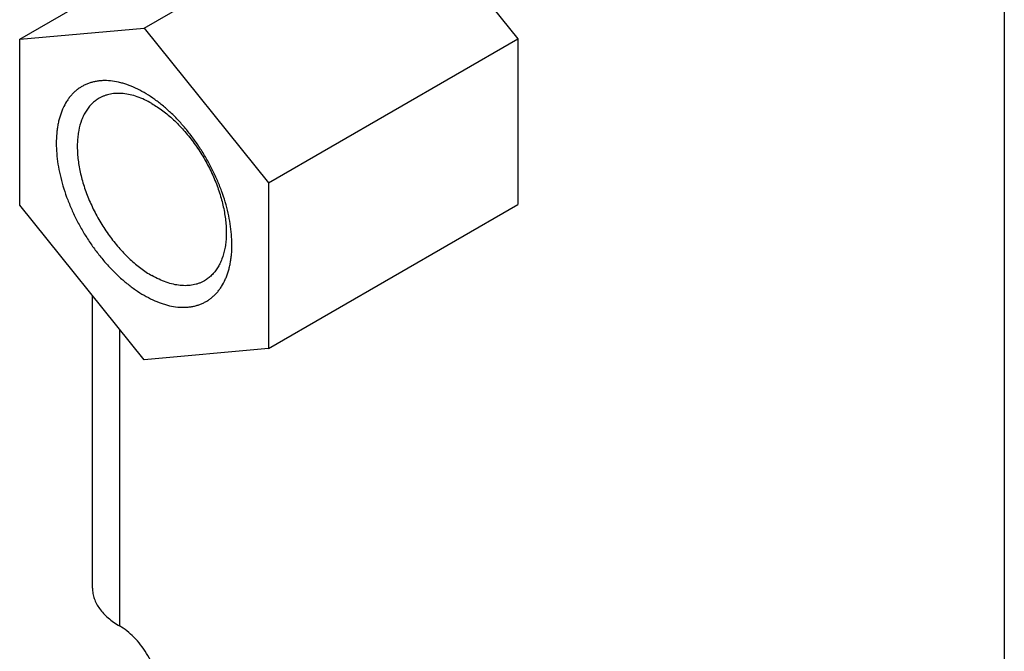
# Model space of a CAD drawing. Header units: inches. Extents: x 0 to 22, y 0 to 17.
# Tile 3 of 44: x 7.187 to 7.711, y 1.711 to 2.047. Entities that reach past the tile are written whole.
import ezdxf

# ---------------------------------------------------------------- set-up
doc = ezdxf.new("R2010")
doc.units = ezdxf.units.IN
doc.header["$LTSCALE"] = 1.21
doc.header["$MEASUREMENT"] = 0
doc.layers.get('0').update_dxf_attribs({"linetype": 'CONTINUOUS'})

msp = doc.modelspace()

# ---------------------------------------------------------------- linework, layer by layer
at = {"color": 3, "linetype": 'CONTINUOUS'}
for p, q in [((7.71073, 3.35264), (7.71073, 1.30249)), ((7.22615, 1.74423), (7.22615, 1.89979)), ((7.2405, 1.88194), (7.2405, 1.72422))]:
    msp.add_line(p, q, dxfattribs=at)
at = {"color": 7, "linetype": 'CONTINUOUS'}
for p, q in [((7.39057, 2.11304), (7.45224, 2.03632)), ((7.18743, 2.03611), (7.26066, 2.0784)), ((7.25354, 2.04201), (7.29532, 2.06614)), ((7.18743, 2.03611), (7.25354, 2.04201)), ((7.25354, 2.04201), (7.31966, 1.95977)), ((7.18743, 1.94796), (7.18743, 2.03611)), ((7.31966, 1.95977), (7.45224, 2.03632)), ((7.45224, 2.03632), (7.45224, 1.94817)), ((7.31966, 1.95977), (7.31966, 1.87162)), ((7.25354, 1.86571), (7.18743, 1.94796)), ((7.31966, 1.87162), (7.45224, 1.94817)), ((7.31966, 1.87162), (7.25354, 1.86571))]:
    msp.add_line(p, q, dxfattribs=at)
for points, knots in [([(7.25354, 2.00775), (7.25205, 2.00861), (7.24908, 2.01017), (7.24525, 2.01173), (7.24223, 2.0127), (7.23932, 2.01345), (7.23577, 2.01405), (7.23225, 2.01417), (7.22956, 2.01396), (7.22762, 2.01367), (7.22574, 2.01323), (7.22393, 2.01264), (7.22219, 2.01191), (7.22053, 2.01105), (7.21894, 2.01004), (7.21744, 2.0089), (7.21603, 2.00762), (7.21471, 2.00622), (7.21348, 2.00468), (7.21196, 2.00245), (7.21066, 2), (7.20957, 1.99738), (7.20886, 1.99528), (7.20825, 1.99308), (7.20774, 1.99079), (7.20735, 1.98841), (7.20698, 1.98508), (7.2068, 1.98072), (7.20703, 1.97531), (7.20771, 1.9697), (7.20883, 1.96393), (7.21038, 1.95807), (7.21234, 1.95217), (7.21469, 1.94628), (7.21742, 1.94047), (7.22049, 1.93478), (7.22388, 1.92928), (7.22755, 1.92401), (7.23147, 1.91903), (7.2356, 1.91439), (7.2399, 1.91011), (7.24434, 1.90626), (7.24886, 1.90287), (7.25198, 1.90088), (7.25354, 1.89998)], [0, 0, 0, 0, 0.030978, 0.060368, 0.074459, 0.088157, 0.114411, 0.1393, 0.15131, 0.163074, 0.174635, 0.18604, 0.197337, 0.208581, 0.219825, 0.231123, 0.242527, 0.254088, 0.265852, 0.277861, 0.302748, 0.315699, 0.329015, 0.342713, 0.356804, 0.371295, 0.38619, 0.417176, 0.449718, 0.48372, 0.519041, 0.555508, 0.592922, 0.631064, 0.6697, 0.708584, 0.747469, 0.786104, 0.824247, 0.861663, 0.898129, 0.93345, 0.967463, 1, 1, 1, 1]), ([(7.22962, 2.00472), (7.22894, 2.00432), (7.2276, 2.00343), (7.22577, 2.00185), (7.22412, 2.00001), (7.22265, 1.99794), (7.22137, 1.99564), (7.2199, 1.99222), (7.21888, 1.98846), (7.21828, 1.98447), (7.21804, 1.98126), (7.218, 1.97791), (7.21819, 1.97445), (7.21858, 1.97089), (7.21919, 1.96725), (7.22, 1.96355), (7.22137, 1.95852), (7.22357, 1.95222), (7.22636, 1.94607), (7.22892, 1.94124), (7.23101, 1.93768), (7.23323, 1.93423), (7.23636, 1.92981), (7.24055, 1.92465), (7.2451, 1.91997), (7.2489, 1.91662), (7.25177, 1.91434), (7.25466, 1.9123), (7.25664, 1.91107), (7.25762, 1.9105)], [0, 0, 0, 0, 0.021326, 0.04288, 0.06488, 0.087518, 0.110961, 0.135341, 0.187228, 0.214884, 0.243687, 0.273622, 0.304648, 0.336714, 0.369743, 0.403653, 0.438344, 0.509612, 0.582618, 0.619461, 0.656348, 0.693146, 0.729723, 0.801683, 0.871254, 0.904882, 0.937611, 0.969349, 1, 1, 1, 1]), ([(7.25762, 2.00194), (7.25636, 2.00267), (7.25384, 2.00399), (7.24999, 2.00557), (7.24622, 2.00667), (7.24254, 2.00729), (7.23956, 2.00739), (7.23727, 2.00722), (7.23563, 2.00696), (7.23404, 2.00659), (7.2325, 2.00609), (7.23102, 2.00547), (7.23008, 2.00498), (7.22962, 2.00472)], [0, 0, 0, 0, 0.148505, 0.289433, 0.422628, 0.548499, 0.667823, 0.725409, 0.781815, 0.837244, 0.891923, 0.946091, 1, 1, 1, 1]), ([(7.25354, 1.89998), (7.25503, 1.89912), (7.258, 1.89756), (7.26183, 1.89599), (7.26485, 1.89503), (7.26776, 1.89428), (7.27132, 1.89368), (7.27483, 1.89356), (7.27752, 1.89376), (7.27946, 1.89406), (7.28134, 1.8945), (7.28315, 1.89509), (7.28489, 1.89582), (7.28656, 1.89668), (7.28814, 1.89769), (7.28964, 1.89883), (7.29105, 1.90011), (7.29237, 1.90151), (7.2936, 1.90304), (7.29512, 1.90528), (7.29643, 1.90773), (7.29751, 1.91035), (7.29823, 1.91245), (7.29884, 1.91465), (7.29934, 1.91694), (7.29973, 1.91932), (7.30011, 1.92265), (7.30029, 1.92701), (7.30005, 1.93242), (7.29937, 1.93803), (7.29825, 1.9438), (7.2967, 1.94966), (7.29475, 1.95556), (7.29239, 1.96145), (7.28967, 1.96726), (7.28659, 1.97295), (7.28321, 1.97845), (7.27954, 1.98371), (7.27562, 1.9887), (7.27148, 1.99334), (7.26718, 1.99761), (7.26275, 2.00147), (7.25822, 2.00486), (7.25511, 2.00685), (7.25354, 2.00775)], [0, 0, 0, 0, 0.030978, 0.060368, 0.074459, 0.088157, 0.114411, 0.1393, 0.15131, 0.163074, 0.174635, 0.18604, 0.197337, 0.208581, 0.219825, 0.231123, 0.242527, 0.254088, 0.265852, 0.277861, 0.302748, 0.315699, 0.329015, 0.342713, 0.356804, 0.371295, 0.38619, 0.417176, 0.449718, 0.48372, 0.519041, 0.555508, 0.592922, 0.631064, 0.6697, 0.708584, 0.747469, 0.786104, 0.824247, 0.861663, 0.898129, 0.93345, 0.967463, 1, 1, 1, 1]), ([(7.25762, 2.00194), (7.25861, 2.00137), (7.26059, 2.00015), (7.26348, 1.9981), (7.26635, 1.99583), (7.27014, 1.99247), (7.2747, 1.98779), (7.27889, 1.98263), (7.28201, 1.97821), (7.28424, 1.97476), (7.28633, 1.97121), (7.28889, 1.96638), (7.29167, 1.96022), (7.29388, 1.95392), (7.29525, 1.94889), (7.29606, 1.94519), (7.29667, 1.94155), (7.29706, 1.93799), (7.29724, 1.93453), (7.29721, 1.93118), (7.29697, 1.92797), (7.29637, 1.92398), (7.29535, 1.92022), (7.29388, 1.9168), (7.2926, 1.91451), (7.29113, 1.91243), (7.28948, 1.9106), (7.28765, 1.90901), (7.28631, 1.90812), (7.28563, 1.90773)], [0, 0, 0, 0, 0.030651, 0.062389, 0.095118, 0.128746, 0.198317, 0.270277, 0.306854, 0.343652, 0.380539, 0.417382, 0.490388, 0.561656, 0.596347, 0.630257, 0.663286, 0.695352, 0.726378, 0.756313, 0.785116, 0.812772, 0.864659, 0.889039, 0.912482, 0.93512, 0.95712, 0.978674, 1, 1, 1, 1]), ([(7.28563, 1.90773), (7.28517, 1.90746), (7.28423, 1.90697), (7.28275, 1.90635), (7.28121, 1.90585), (7.27962, 1.90548), (7.27797, 1.90523), (7.27569, 1.90505), (7.27271, 1.90516), (7.26903, 1.90577), (7.26525, 1.90688), (7.26141, 1.90845), (7.25889, 1.90977), (7.25762, 1.9105)], [0, 0, 0, 0, 0.053909, 0.108077, 0.162756, 0.218185, 0.274591, 0.332177, 0.451501, 0.577372, 0.710567, 0.851495, 1, 1, 1, 1])]:
    msp.add_open_spline(points, degree=3, knots=knots, dxfattribs=at)
at = {"color": 3, "linetype": 'CONTINUOUS'}
for points, knots in [([(7.22615, 1.74423), (7.22615, 1.7433), (7.22631, 1.74143), (7.22703, 1.73866), (7.22822, 1.73594), (7.22986, 1.73331), (7.23194, 1.7308), (7.23535, 1.72754), (7.23836, 1.72546), (7.2405, 1.72422)], [0, 0, 0, 0, 0.107983, 0.218034, 0.332014, 0.451522, 0.577805, 0.711378, 1, 1, 1, 1]), ([(7.26192, 1.68985), (7.26177, 1.69149), (7.2612, 1.69486), (7.2597, 1.69987), (7.25759, 1.70487), (7.25493, 1.70969), (7.2518, 1.71417), (7.24831, 1.71818), (7.24456, 1.72157), (7.24186, 1.72344), (7.2405, 1.72422)], [0, 0, 0, 0, 0.118468, 0.244102, 0.374464, 0.506805, 0.638177, 0.765812, 0.887231, 1, 1, 1, 1])]:
    msp.add_open_spline(points, degree=3, knots=knots, dxfattribs=at)

doc.saveas('drawing.dxf')
